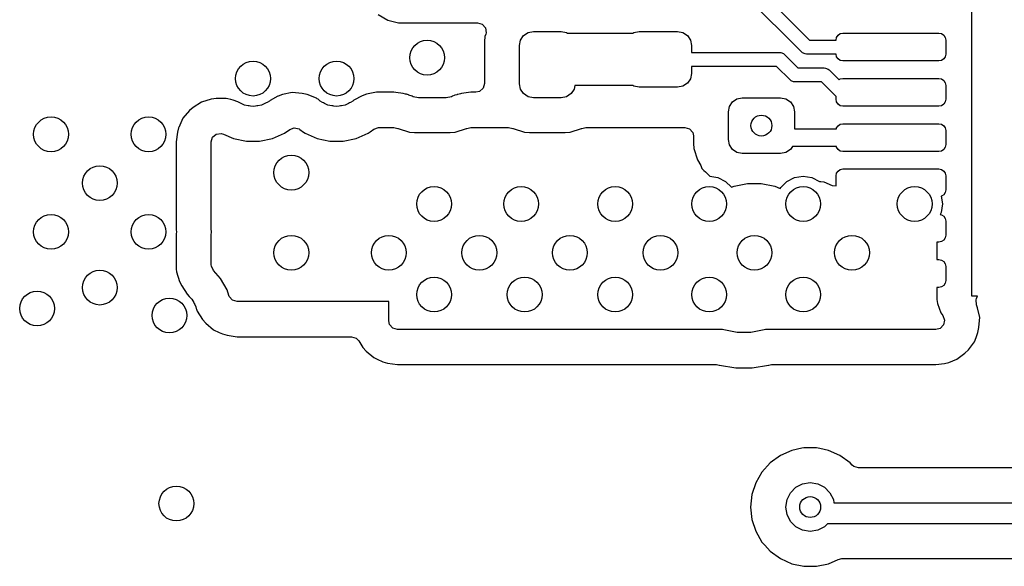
# Model space of a CAD drawing. Extents: x 70 to 224, y -154 to -54.
# Tile 37 of 55: x 140.05 to 154.19, y -71.5 to -63.65. Entities that reach past the tile are written whole.
import ezdxf

# ---------------------------------------------------------------- set-up
doc = ezdxf.new("R2010")
doc.units = 0
doc.layers.add('BLACK', color=7, linetype='CONTINUOUS')

msp = doc.modelspace()

# ---------------------------------------------------------------- linework, layer by layer
at = {"layer": 'BLACK', "linetype": 'CONTINUOUS'}
for p, q in [((153.721107, -67.622327), (153.721107, -61.122327)), ((150.470711, -63.029289), (151.388748, -63.947327)), ((151.276617, -64.118038), (150.358578, -63.2)), ((145.197627, -63.580524), (145.334546, -63.659573)), ((145.334546, -63.659573), (145.334553, -63.659577)), ((145.334553, -63.659577), (145.48728, -63.700501)), ((145.48728, -63.700501), (145.487282, -63.700501)), ((145.487282, -63.700501), (145.652991, -63.700501)), ((145.652991, -63.700501), (145.653007, -63.7005)), ((145.653007, -63.7005), (146.623876, -63.7005)), ((146.623876, -63.7005), (146.690915, -63.720185)), ((146.690915, -63.720185), (146.73667, -63.772989)), ((146.730914, -63.897802), (146.7245, -63.968386)), ((146.742261, -63.86139), (146.730914, -63.897802)), ((146.73667, -63.772989), (146.746614, -63.842147)), ((146.746614, -63.842147), (146.742261, -63.86139)), ((147.240224, -63.948463), (147.283579, -63.883579)), ((147.283579, -63.883579), (147.348463, -63.840224)), ((147.348463, -63.840224), (147.425, -63.825)), ((147.425, -63.825), (147.825, -63.825)), ((147.825, -63.825), (147.901537, -63.840224)), ((147.901537, -63.840224), (147.916168, -63.85)), ((147.916168, -63.85), (148.854939, -63.85)), ((148.854939, -63.85), (148.86957, -63.840224)), ((148.86957, -63.840224), (148.946107, -63.825)), ((148.946107, -63.825), (149.496107, -63.825)), ((149.496107, -63.825), (149.572644, -63.840224)), ((149.572644, -63.840224), (149.637528, -63.883579)), ((149.637528, -63.883579), (149.680883, -63.948463)), ((151.778719, -63.909059), (151.800396, -63.876616)), ((151.800396, -63.876616), (151.832839, -63.854939)), ((151.832839, -63.854939), (151.871107, -63.847327)), ((151.871107, -63.847327), (153.246107, -63.847327)), ((153.246107, -63.847327), (153.284375, -63.854939)), ((153.284375, -63.854939), (153.316818, -63.876616)), ((153.316818, -63.876616), (153.338495, -63.909059)), ((146.7245, -63.968386), (146.7245, -64.5705)), ((147.225, -64.025), (147.240224, -63.948463)), ((147.225, -64.575), (147.225, -64.025)), ((149.680883, -63.948463), (149.696107, -64.025)), ((149.696107, -64.025), (149.696107, -64.125)), ((151.388748, -63.947327), (151.771107, -63.947327)), ((151.771107, -63.947327), (151.778719, -63.909059)), ((153.338495, -63.909059), (153.346107, -63.947327)), ((153.346107, -63.947327), (153.346107, -64.147327)), ((149.696107, -64.125), (150.959314, -64.125)), ((150.959314, -64.125), (150.978823, -64.126921)), ((150.978823, -64.126921), (151.014871, -64.141853)), ((151.014871, -64.141853), (151.030025, -64.154289)), ((151.030025, -64.154289), (151.223063, -64.347327)), ((151.29177, -64.130474), (151.276617, -64.118038)), ((151.327818, -64.145406), (151.29177, -64.130474)), ((151.347327, -64.147327), (151.327818, -64.145406)), ((151.771107, -64.147327), (151.347327, -64.147327)), ((151.778719, -64.185595), (151.771107, -64.147327)), ((153.346107, -64.147327), (153.338495, -64.185595)), ((151.800396, -64.218038), (151.778719, -64.185595)), ((151.832839, -64.239715), (151.800396, -64.218038)), ((151.871107, -64.247327), (151.832839, -64.239715)), ((153.246107, -64.247327), (151.871107, -64.247327)), ((153.284375, -64.239715), (153.246107, -64.247327)), ((153.316818, -64.218038), (153.284375, -64.239715)), ((153.338495, -64.185595), (153.316818, -64.218038)), ((149.696107, -64.425), (149.680883, -64.501537)), ((150.917892, -64.325), (149.696107, -64.325)), ((149.696107, -64.325), (149.696107, -64.425)), ((151.11093, -64.518038), (150.917892, -64.325)), ((151.223063, -64.347327), (151.602651, -64.347327)), ((151.602651, -64.347327), (151.62216, -64.349248)), ((151.62216, -64.349248), (151.658208, -64.36418)), ((151.658208, -64.36418), (151.673362, -64.376616)), ((151.673362, -64.376616), (151.814162, -64.517417)), ((146.7245, -64.5705), (146.704815, -64.637539)), ((147.240224, -64.651537), (147.225, -64.575)), ((148.020027, -64.6), (148.009776, -64.651537)), ((148.854939, -64.6), (148.020027, -64.6)), ((148.86957, -64.609776), (148.854939, -64.6)), ((149.637528, -64.566421), (149.572644, -64.609776)), ((149.680883, -64.501537), (149.637528, -64.566421)), ((151.126084, -64.530474), (151.11093, -64.518038)), ((151.162132, -64.545406), (151.126084, -64.530474)), ((151.181641, -64.547327), (151.162132, -64.545406)), ((151.561229, -64.547327), (151.181641, -64.547327)), ((151.771107, -64.757204), (151.561229, -64.547327)), ((151.814162, -64.517417), (151.832839, -64.504939)), ((151.832839, -64.504939), (151.871107, -64.497327)), ((151.871107, -64.497327), (153.246107, -64.497327)), ((153.246107, -64.497327), (153.284375, -64.504939)), ((153.284375, -64.504939), (153.316818, -64.526616)), ((153.316818, -64.526616), (153.338495, -64.559059)), ((153.338495, -64.559059), (153.346107, -64.597327)), ((153.346107, -64.597327), (153.346107, -64.797327)), ((143.823043, -64.730525), (143.763082, -64.751919)), ((143.823053, -64.730522), (143.823043, -64.730525)), ((143.964055, -64.701951), (143.823053, -64.730522)), ((143.964064, -64.701951), (143.964055, -64.701951)), ((144.107409, -64.714263), (143.964064, -64.701951)), ((144.107416, -64.714264), (144.107409, -64.714263)), ((144.175466, -64.730088), (144.107416, -64.714264)), ((144.309538, -64.782287), (144.175466, -64.730088)), ((144.966078, -64.747582), (144.849771, -64.808949)), ((145.031884, -64.724102), (144.966078, -64.747582)), ((145.031894, -64.724099), (145.031884, -64.724102)), ((145.172897, -64.695527), (145.031894, -64.724099)), ((145.17291, -64.695526), (145.172897, -64.695527)), ((145.187342, -64.694907), (145.17291, -64.695526)), ((145.19443, -64.694705), (145.187342, -64.694907)), ((145.208816, -64.6945), (145.19443, -64.694705)), ((145.208844, -64.6945), (145.208816, -64.6945)), ((145.42026, -64.6945), (145.208844, -64.6945)), ((145.449615, -64.698514), (145.42026, -64.6945)), ((145.555983, -64.713062), (145.449615, -64.698514)), ((145.555995, -64.713064), (145.555983, -64.713062)), ((145.589279, -64.722342), (145.555995, -64.713064)), ((145.596819, -64.723725), (145.589279, -64.722342)), ((145.603914, -64.725936), (145.596819, -64.723725)), ((145.61204, -64.727754), (145.603914, -64.725936)), ((145.611973, -64.728026), (145.61204, -64.727754)), ((145.618412, -64.729632), (145.611973, -64.728026)), ((145.630417, -64.734036), (145.618412, -64.729632)), ((145.636224, -64.736004), (145.630417, -64.734036)), ((145.686186, -64.751572), (145.636224, -64.736004)), ((146.289205, -64.743661), (146.263812, -64.751573)), ((146.299318, -64.739456), (146.289205, -64.743661)), ((146.325998, -64.732019), (146.299318, -64.739456)), ((146.326037, -64.732007), (146.325998, -64.732019)), ((146.329524, -64.731036), (146.326037, -64.732007)), ((146.333126, -64.729974), (146.329524, -64.731036)), ((146.35792, -64.722248), (146.333126, -64.729974)), ((146.360906, -64.722289), (146.35792, -64.722248)), ((146.378619, -64.717352), (146.360906, -64.722289)), ((146.39401, -64.713062), (146.378619, -64.717352)), ((146.394017, -64.713061), (146.39401, -64.713062)), ((146.529735, -64.6945), (146.394017, -64.713061)), ((146.6005, -64.6945), (146.529735, -64.6945)), ((146.652011, -64.683294), (146.6005, -64.6945)), ((146.704815, -64.637539), (146.652011, -64.683294)), ((147.283579, -64.716421), (147.240224, -64.651537)), ((147.348463, -64.759776), (147.283579, -64.716421)), ((147.966421, -64.716421), (147.901537, -64.759776)), ((148.009776, -64.651537), (147.966421, -64.716421)), ((148.946107, -64.625), (148.86957, -64.609776)), ((149.496107, -64.625), (148.946107, -64.625)), ((149.572644, -64.609776), (149.496107, -64.625)), ((142.662492, -64.836914), (142.541462, -64.914696)), ((142.662498, -64.836911), (142.662492, -64.836914)), ((142.800536, -64.796379), (142.662498, -64.836911)), ((142.80054, -64.796378), (142.800536, -64.796379)), ((142.800545, -64.796377), (142.80054, -64.796378)), ((142.838846, -64.790869), (142.800545, -64.796377)), ((142.869706, -64.786432), (142.838846, -64.790869)), ((143.013581, -64.786432), (142.869706, -64.786432)), ((143.013583, -64.786432), (143.013581, -64.786432)), ((143.037712, -64.79162), (143.013583, -64.786432)), ((143.081754, -64.801091), (143.037712, -64.79162)), ((143.114541, -64.810549), (143.081754, -64.801091)), ((143.180044, -64.834449), (143.114541, -64.810549)), ((143.228554, -64.856047), (143.180043, -64.834449)), ((143.180043, -64.834449), (143.180044, -64.834449)), ((143.276393, -64.880423), (143.228554, -64.856047)), ((143.329416, -64.88882), (143.276393, -64.880423)), ((143.345737, -64.89229), (143.329416, -64.88882)), ((143.470572, -64.888822), (143.454262, -64.89229)), ((143.523607, -64.880423), (143.470572, -64.888822)), ((143.571448, -64.856046), (143.523607, -64.880423)), ((143.586678, -64.849266), (143.571448, -64.856046)), ((143.60112, -64.840927), (143.586678, -64.849266)), ((143.635114, -64.823607), (143.60112, -64.840927)), ((143.646045, -64.812675), (143.635114, -64.823607)), ((143.758672, -64.753248), (143.646045, -64.812675)), ((143.763082, -64.751919), (143.758672, -64.753248)), ((144.309543, -64.782289), (144.309538, -64.782287)), ((144.321433, -64.789458), (144.309543, -64.782289)), ((144.334246, -64.797184), (144.321433, -64.789458)), ((144.346045, -64.804766), (144.334246, -64.797184)), ((144.364886, -64.823607), (144.346045, -64.804766)), ((144.398867, -64.840921), (144.364886, -64.823607)), ((144.413314, -64.849263), (144.398867, -64.840921)), ((144.428566, -64.856054), (144.413314, -64.849263)), ((144.476393, -64.880423), (144.428566, -64.856054)), ((144.529407, -64.888819), (144.476393, -64.880423)), ((144.545735, -64.89229), (144.529407, -64.888819)), ((144.670577, -64.888821), (144.654263, -64.89229)), ((144.723607, -64.880423), (144.670577, -64.888821)), ((144.771456, -64.856042), (144.723607, -64.880423)), ((144.786676, -64.849266), (144.771456, -64.856042)), ((144.801107, -64.840934), (144.786676, -64.849266)), ((144.835114, -64.823607), (144.801107, -64.840934)), ((144.849771, -64.808949), (144.835114, -64.823607)), ((145.698463, -64.759776), (145.686186, -64.751572)), ((145.775, -64.775), (145.698463, -64.759776)), ((146.175, -64.775), (145.775, -64.775)), ((146.251537, -64.759776), (146.175, -64.775)), ((146.263812, -64.751573), (146.251537, -64.759776)), ((147.425, -64.775), (147.348463, -64.759776)), ((147.825, -64.775), (147.425, -64.775)), ((147.901537, -64.759776), (147.825, -64.775)), ((150.240224, -64.898463), (150.283579, -64.833579)), ((150.283579, -64.833579), (150.348463, -64.790224)), ((150.348463, -64.790224), (150.425, -64.775)), ((150.425, -64.775), (150.975, -64.775)), ((150.975, -64.775), (151.051537, -64.790224)), ((151.051537, -64.790224), (151.116421, -64.833579)), ((151.116421, -64.833579), (151.159776, -64.898463)), ((151.771107, -64.797327), (151.771107, -64.757204)), ((151.778719, -64.835595), (151.771107, -64.797327)), ((151.800396, -64.868038), (151.778719, -64.835595)), ((151.832839, -64.889715), (151.800396, -64.868038)), ((151.871107, -64.897327), (151.832839, -64.889715)), ((153.284375, -64.889715), (153.246107, -64.897327)), ((153.316818, -64.868038), (153.284375, -64.889715)), ((153.338495, -64.835595), (153.316818, -64.868038)), ((153.346107, -64.797327), (153.338495, -64.835595)), ((142.488659, -64.960448), (142.394433, -65.069189)), ((142.541451, -64.914704), (142.488659, -64.960448)), ((142.541462, -64.914696), (142.541451, -64.914704)), ((143.362338, -64.894035), (143.345737, -64.89229)), ((143.4, -64.9), (143.362338, -64.894035)), ((143.437663, -64.894034), (143.4, -64.9)), ((143.454262, -64.89229), (143.437663, -64.894034)), ((144.562341, -64.894035), (144.545735, -64.89229)), ((144.6, -64.9), (144.562341, -64.894035)), ((144.637662, -64.894034), (144.6, -64.9)), ((144.654263, -64.89229), (144.637662, -64.894034)), ((150.225, -64.975), (150.240224, -64.898463)), ((150.225, -65.375), (150.225, -64.975)), ((151.159776, -64.898463), (151.175, -64.975)), ((151.175, -64.975), (151.175, -65.220327)), ((153.246107, -64.897327), (151.871107, -64.897327)), ((142.39443, -65.069193), (142.334664, -65.200059)), ((142.394433, -65.069189), (142.39443, -65.069193)), ((151.800396, -65.176616), (151.832839, -65.154939)), ((151.832839, -65.154939), (151.871107, -65.147327)), ((151.871107, -65.147327), (153.246107, -65.147327)), ((153.246107, -65.147327), (153.284375, -65.154939)), ((153.284375, -65.154939), (153.316818, -65.176616)), ((142.314976, -65.267109), (142.2945, -65.409525)), ((142.314977, -65.267105), (142.314976, -65.267109)), ((142.332343, -65.207965), (142.314977, -65.267105)), ((142.334664, -65.200059), (142.332343, -65.207965)), ((142.819685, -65.342486), (142.872489, -65.296731)), ((142.872489, -65.296731), (142.941647, -65.286787)), ((142.941647, -65.286787), (142.974434, -65.296245)), ((142.974434, -65.296245), (143.120197, -65.361144)), ((143.679803, -65.361144), (143.85273, -65.284151)), ((143.85273, -65.284151), (143.927116, -65.230106)), ((143.927116, -65.230106), (143.99292, -65.206627)), ((143.99292, -65.206627), (144.060974, -65.222452)), ((144.060974, -65.222452), (144.072876, -65.2301)), ((144.072876, -65.2301), (144.126535, -65.269086)), ((144.126535, -65.269086), (144.14727, -65.284151)), ((144.14727, -65.284151), (144.320192, -65.361142)), ((144.879803, -65.361144), (145.05273, -65.284151)), ((145.05273, -65.284151), (145.083036, -65.262131)), ((145.083036, -65.262131), (145.135959, -65.223682)), ((145.135959, -65.223682), (145.201765, -65.200202)), ((145.201765, -65.200202), (145.208844, -65.2)), ((145.208844, -65.2), (145.42026, -65.2)), ((145.42026, -65.2), (145.478215, -65.216155)), ((145.478215, -65.216155), (145.478555, -65.2154)), ((145.478555, -65.2154), (145.483514, -65.217632)), ((145.483514, -65.217632), (145.484405, -65.21788)), ((145.484405, -65.21788), (145.485394, -65.218478)), ((145.485394, -65.218478), (145.647804, -65.269086)), ((145.647804, -65.269086), (145.718384, -65.2755)), ((145.718384, -65.2755), (145.718387, -65.2755)), ((145.718387, -65.2755), (146.231613, -65.2755)), ((146.231613, -65.2755), (146.231616, -65.2755)), ((146.231616, -65.2755), (146.302196, -65.269086)), ((146.302196, -65.269086), (146.464606, -65.218478)), ((146.464606, -65.218478), (146.465594, -65.21788)), ((146.465594, -65.21788), (146.466485, -65.217632)), ((146.466485, -65.217632), (146.471445, -65.2154)), ((146.471445, -65.2154), (146.471784, -65.216155)), ((146.471784, -65.216155), (146.52974, -65.2)), ((146.52974, -65.2), (147.07026, -65.2)), ((147.07026, -65.2), (147.128215, -65.216155)), ((147.128215, -65.216155), (147.128555, -65.2154)), ((147.128555, -65.2154), (147.133514, -65.217632)), ((147.133514, -65.217632), (147.134405, -65.21788)), ((147.134405, -65.21788), (147.135394, -65.218478)), ((147.135394, -65.218478), (147.297804, -65.269086)), ((147.297804, -65.269086), (147.368384, -65.2755)), ((147.368384, -65.2755), (147.368387, -65.2755)), ((147.368387, -65.2755), (147.881613, -65.2755)), ((147.881613, -65.2755), (147.881616, -65.2755)), ((147.881616, -65.2755), (147.952196, -65.269086)), ((147.952196, -65.269086), (148.114606, -65.218478)), ((148.114606, -65.218478), (148.115594, -65.21788)), ((148.115594, -65.21788), (148.116485, -65.217632)), ((148.116485, -65.217632), (148.121445, -65.2154)), ((148.121445, -65.2154), (148.121784, -65.216155)), ((148.121784, -65.216155), (148.17974, -65.2)), ((148.17974, -65.2), (149.6005, -65.2)), ((149.6005, -65.2), (149.667539, -65.219685)), ((149.667539, -65.219685), (149.713294, -65.272489)), ((149.713294, -65.272489), (149.7245, -65.324)), ((151.175, -65.220327), (151.776478, -65.220327)), ((151.776478, -65.220327), (151.778719, -65.209059)), ((151.778719, -65.209059), (151.800396, -65.176616)), ((153.316818, -65.176616), (153.338495, -65.209059)), ((153.338495, -65.209059), (153.346107, -65.247327)), ((153.346107, -65.247327), (153.346107, -65.447327)), ((142.2945, -65.409525), (142.2945, -66.641549)), ((142.8, -65.409525), (142.819685, -65.342486)), ((142.8, -66.641549), (142.8, -65.409525)), ((143.120197, -65.361144), (143.305354, -65.4005)), ((143.305354, -65.4005), (143.305355, -65.4005)), ((143.305355, -65.4005), (143.494644, -65.4005)), ((143.494644, -65.4005), (143.494646, -65.4005)), ((143.494646, -65.4005), (143.679803, -65.361144)), ((144.320192, -65.361142), (144.320197, -65.361144)), ((144.320197, -65.361144), (144.505354, -65.4005)), ((144.505354, -65.4005), (144.505355, -65.4005)), ((144.505355, -65.4005), (144.694644, -65.4005)), ((144.694644, -65.4005), (144.694646, -65.4005)), ((144.694646, -65.4005), (144.879803, -65.361144)), ((149.7245, -65.324), (149.7245, -65.431613)), ((149.7245, -65.431613), (149.730913, -65.502192)), ((150.240224, -65.451537), (150.225, -65.375)), ((150.283579, -65.516421), (150.240224, -65.451537)), ((153.346107, -65.447327), (153.338495, -65.485595)), ((149.730913, -65.502192), (149.730913, -65.502194)), ((149.730913, -65.502194), (149.730914, -65.502196)), ((149.730914, -65.502196), (149.781522, -65.664606)), ((150.348463, -65.559776), (150.283579, -65.516421)), ((150.425, -65.575), (150.348463, -65.559776)), ((150.975, -65.575), (150.425, -65.575)), ((151.051537, -65.559776), (150.975, -65.575)), ((151.116421, -65.516421), (151.051537, -65.559776)), ((151.144548, -65.474327), (151.116421, -65.516421)), ((151.776478, -65.474327), (151.144548, -65.474327)), ((151.778719, -65.485595), (151.776478, -65.474327)), ((151.800396, -65.518038), (151.778719, -65.485595)), ((151.832839, -65.539715), (151.800396, -65.518038)), ((151.871107, -65.547327), (151.832839, -65.539715)), ((153.246107, -65.547327), (151.871107, -65.547327)), ((153.284375, -65.539715), (153.246107, -65.547327)), ((153.316818, -65.518038), (153.284375, -65.539715)), ((153.338495, -65.485595), (153.316818, -65.518038)), ((149.781522, -65.664606), (149.832117, -65.7483)), ((149.832117, -65.7483), (149.843946, -65.790733)), ((149.843946, -65.790733), (149.872015, -65.818802)), ((149.872015, -65.818802), (149.87502, -65.819685)), ((149.87502, -65.819685), (149.895657, -65.836314)), ((149.895657, -65.836314), (149.961101, -65.901758)), ((151.771107, -65.897327), (151.778719, -65.859059)), ((151.778719, -65.859059), (151.800396, -65.826616)), ((151.800396, -65.826616), (151.832839, -65.804939)), ((151.832839, -65.804939), (151.871107, -65.797327)), ((151.871107, -65.797327), (153.246107, -65.797327)), ((153.246107, -65.797327), (153.284375, -65.804939)), ((153.284375, -65.804939), (153.316818, -65.826616)), ((153.316818, -65.826616), (153.338495, -65.859059)), ((153.338495, -65.859059), (153.346107, -65.897327)), ((149.961101, -65.901758), (150.073607, -65.919577)), ((150.073607, -65.919577), (150.185114, -65.976393)), ((150.185114, -65.976393), (150.268749, -66.060028)), ((150.309716, -66.04306), (150.501983, -66.004816)), ((150.501983, -66.004816), (150.698017, -66.004816)), ((150.698017, -66.004816), (150.890284, -66.04306)), ((150.976393, -66.064886), (151.064886, -65.976393)), ((151.064886, -65.976393), (151.176393, -65.919577)), ((151.176393, -65.919577), (151.3, -65.9)), ((151.3, -65.9), (151.423607, -65.919577)), ((151.423607, -65.919577), (151.532041, -65.974827)), ((151.532041, -65.974827), (151.550757, -65.974827)), ((151.550757, -65.974827), (151.598209, -65.984265)), ((151.598209, -65.984265), (151.714345, -66.032371)), ((151.771107, -66.039843), (151.771107, -65.897327)), ((153.346107, -65.897327), (153.346107, -66.097327)), ((150.268749, -66.060028), (150.309716, -66.04306)), ((150.890284, -66.04306), (150.968601, -66.0755)), ((150.968601, -66.0755), (150.970985, -66.0755)), ((150.970985, -66.0755), (150.976393, -66.064886)), ((151.714345, -66.032371), (151.771107, -66.039843)), ((153.338495, -66.135595), (153.316818, -66.168038)), ((153.346107, -66.097327), (153.338495, -66.135595)), ((153.3, -66.3), (153.280423, -66.423607)), ((153.284375, -66.189715), (153.282589, -66.19007)), ((153.282589, -66.19007), (153.3, -66.3)), ((153.316818, -66.168038), (153.284375, -66.189715)), ((153.280423, -66.423607), (153.266291, -66.451341)), ((153.266291, -66.451341), (153.284375, -66.454939)), ((153.284375, -66.454939), (153.316818, -66.476616)), ((153.316818, -66.476616), (153.338495, -66.509059)), ((153.338495, -66.509059), (153.346107, -66.547327)), ((153.346107, -66.547327), (153.346107, -66.747327)), ((142.2945, -66.641549), (142.295192, -66.667997)), ((142.295192, -66.667997), (142.295193, -66.668016)), ((142.295193, -66.668016), (142.29532, -66.670456)), ((142.29532, -66.670456), (142.3, -66.7)), ((142.3, -66.7), (142.29532, -66.729543)), ((142.800679, -66.654509), (142.8, -66.641549)), ((142.80546, -66.7), (142.800679, -66.654509)), ((142.800679, -66.745488), (142.80546, -66.7)), ((142.295192, -66.732003), (142.2945, -66.758449)), ((142.2945, -66.758449), (142.2945, -67.172992)), ((142.29532, -66.729543), (142.295192, -66.732003)), ((142.8, -66.758449), (142.800679, -66.745488)), ((142.8, -67.172992), (142.8, -66.758449)), ((153.246107, -66.847327), (153.220607, -66.847327)), ((153.220607, -66.847327), (153.220607, -67.097327)), ((153.284375, -66.839715), (153.246107, -66.847327)), ((153.316818, -66.818038), (153.284375, -66.839715)), ((153.338495, -66.785595), (153.316818, -66.818038)), ((153.346107, -66.747327), (153.338495, -66.785595)), ((153.220607, -67.097327), (153.246107, -67.097327)), ((153.246107, -67.097327), (153.284375, -67.104939)), ((153.284375, -67.104939), (153.316818, -67.126616)), ((153.316818, -67.126616), (153.338495, -67.159059)), ((142.2945, -67.172992), (142.294636, -67.176344)), ((142.294636, -67.176344), (142.296153, -67.213846)), ((142.296153, -67.213846), (142.297774, -67.23384)), ((142.297774, -67.23384), (142.302725, -67.274425)), ((142.302725, -67.274425), (142.302727, -67.274433)), ((142.302727, -67.274433), (142.345878, -67.411669)), ((142.80162, -67.192972), (142.8, -67.172992)), ((142.83185, -67.255964), (142.80162, -67.192972)), ((142.932533, -67.367784), (142.83185, -67.255964)), ((153.338495, -67.159059), (153.346107, -67.197327)), ((153.346107, -67.197327), (153.346107, -67.397327)), ((142.345878, -67.411669), (142.345884, -67.411683)), ((142.345884, -67.411683), (142.376112, -67.474672)), ((143.027178, -67.531715), (142.932533, -67.367784)), ((153.346107, -67.397327), (153.338495, -67.435595)), ((142.376112, -67.474672), (142.376117, -67.47468)), ((142.376117, -67.47468), (142.456189, -67.594208)), ((143.027181, -67.531721), (143.027178, -67.531715)), ((143.054018, -67.614318), (143.027181, -67.531721)), ((153.246107, -67.497327), (153.220607, -67.497327)), ((153.220607, -67.497327), (153.220607, -67.670197)), ((153.284375, -67.489715), (153.246107, -67.497327)), ((153.316818, -67.468038), (153.284375, -67.489715)), ((153.338495, -67.435595), (153.316818, -67.468038)), ((142.456189, -67.594208), (142.456191, -67.594211)), ((142.456191, -67.594211), (142.485656, -67.626935)), ((142.485656, -67.626935), (142.523607, -67.664886)), ((142.523607, -67.664886), (142.547983, -67.712727)), ((142.547983, -67.712727), (142.556322, -67.72717)), ((143.059155, -67.627511), (143.054018, -67.614318)), ((143.10491, -67.680315), (143.059155, -67.627511)), ((143.171949, -67.7), (143.10491, -67.680315)), ((145.35, -67.7), (143.171949, -67.7)), ((145.35, -67.976), (145.35, -67.7)), ((153.220607, -67.670197), (153.220608, -67.670203)), ((153.220608, -67.670203), (153.227015, -67.72981)), ((153.802885, -67.622327), (153.721107, -67.622327)), ((153.782046, -67.677786), (153.788648, -67.656698)), ((153.787029, -67.747475), (153.782046, -67.677786)), ((153.788648, -67.656698), (153.802885, -67.622327)), ((142.556322, -67.72717), (142.563104, -67.742404)), ((142.563104, -67.742404), (142.580423, -67.776393)), ((142.580423, -67.776393), (142.584375, -67.801351)), ((142.584375, -67.801351), (142.588108, -67.810936)), ((142.588108, -67.810936), (142.599335, -67.837503)), ((142.599335, -67.837503), (142.67712, -67.958537)), ((153.227015, -67.72981), (153.277309, -67.864655)), ((153.803077, -67.790499), (153.787029, -67.747475)), ((153.833661, -67.931091), (153.803077, -67.790499)), ((142.67712, -67.958537), (142.677128, -67.958548)), ((142.677128, -67.958548), (142.722872, -68.01134)), ((145.361206, -68.027511), (145.35, -67.976)), ((153.277309, -67.864655), (153.277313, -67.864661)), ((153.277313, -67.864661), (153.305032, -67.90169)), ((153.305032, -67.90169), (153.329449, -67.967154)), ((153.329449, -67.967154), (153.314597, -68.035427)), ((153.823713, -68.070185), (153.833661, -67.931091)), ((142.722872, -68.01134), (142.722875, -68.011343)), ((142.722875, -68.011343), (142.722879, -68.011347)), ((142.722879, -68.011347), (142.831613, -68.105567)), ((142.831613, -68.105567), (142.831616, -68.105568)), ((142.831616, -68.105568), (142.831617, -68.105569)), ((142.831617, -68.105569), (142.91331, -68.142878)), ((145.406961, -68.080315), (145.361206, -68.027511)), ((145.474, -68.1), (145.406961, -68.080315)), ((150.142961, -68.1), (145.474, -68.1)), ((150.159716, -68.10694), (150.142961, -68.1)), ((150.351983, -68.145184), (150.159716, -68.10694)), ((150.740284, -68.10694), (150.548017, -68.145184)), ((150.757039, -68.1), (150.740284, -68.10694)), ((153.205765, -68.1), (150.757039, -68.1)), ((153.265192, -68.084832), (153.205765, -68.1)), ((153.314597, -68.035427), (153.265192, -68.084832)), ((153.808545, -68.142878), (153.823397, -68.074607)), ((153.823397, -68.074604), (153.823633, -68.072413)), ((153.823397, -68.074607), (153.823397, -68.074604)), ((153.823633, -68.072413), (153.823713, -68.070185)), ((142.91331, -68.142878), (142.96249, -68.165338)), ((142.96249, -68.165338), (143.029529, -68.185023)), ((143.029529, -68.185023), (143.029533, -68.185024)), ((143.029533, -68.185024), (143.171949, -68.2055)), ((143.171949, -68.2055), (144.81311, -68.2055)), ((144.81311, -68.2055), (144.880149, -68.225185)), ((144.880149, -68.225185), (144.917425, -68.26246)), ((144.917425, -68.26246), (144.97917, -68.358537)), ((150.548017, -68.145184), (150.351983, -68.145184)), ((153.672039, -68.392869), (153.758263, -68.277688)), ((153.758263, -68.277688), (153.780895, -68.217011)), ((153.780895, -68.217011), (153.802204, -68.159881)), ((153.802204, -68.159881), (153.808545, -68.142881)), ((153.808545, -68.142881), (153.808545, -68.142878)), ((144.97917, -68.358537), (144.979179, -68.358548)), ((144.979179, -68.358548), (145.024923, -68.41134)), ((145.024923, -68.41134), (145.024926, -68.411343)), ((145.024926, -68.411343), (145.02493, -68.411347)), ((145.02493, -68.411347), (145.133664, -68.505567)), ((153.622634, -68.442274), (153.672039, -68.392869)), ((145.133664, -68.505567), (145.133667, -68.505568)), ((145.133667, -68.505568), (145.133668, -68.505569)), ((145.133668, -68.505569), (145.183876, -68.528499)), ((145.183876, -68.528499), (145.264541, -68.565338)), ((145.264541, -68.565338), (145.33158, -68.585023)), ((153.390207, -68.574629), (153.507452, -68.528499)), ((153.507452, -68.528499), (153.622634, -68.442274)), ((145.33158, -68.585023), (145.331584, -68.585024)), ((145.331584, -68.585024), (145.474, -68.6055)), ((145.474, -68.6055), (150.054207, -68.6055)), ((150.054207, -68.6055), (150.092525, -68.611569)), ((150.092525, -68.611569), (150.098631, -68.613553)), ((150.098631, -68.613553), (150.331903, -68.6505)), ((150.331903, -68.6505), (150.331908, -68.6505)), ((150.331908, -68.6505), (150.568097, -68.6505)), ((150.568097, -68.6505), (150.801368, -68.613553)), ((150.801368, -68.613553), (150.807475, -68.611569)), ((150.807475, -68.611569), (150.845793, -68.6055)), ((150.845793, -68.6055), (153.205762, -68.6055)), ((153.205762, -68.6055), (153.205765, -68.6055)), ((153.205765, -68.6055), (153.33078, -68.589797)), ((153.33078, -68.589797), (153.390207, -68.574629)), ((151.135728, -69.836672), (150.972408, -69.909387)), ((151.135733, -69.83667), (151.135728, -69.836672)), ((151.279954, -69.806015), (151.135733, -69.83667)), ((151.310609, -69.7995), (151.279954, -69.806015)), ((151.489391, -69.7995), (151.310609, -69.7995)), ((151.536594, -69.809533), (151.489391, -69.7995)), ((151.664265, -69.83667), (151.536594, -69.809533)), ((151.664267, -69.836671), (151.664265, -69.83667)), ((151.827593, -69.909388), (151.664267, -69.836671)), ((150.972408, -69.909387), (150.827768, -70.014475)), ((151.97223, -70.014474), (151.827593, -69.909388)), ((150.827768, -70.014475), (150.70814, -70.147336)), ((151.972231, -70.014475), (151.97223, -70.014474)), ((151.972232, -70.014476), (151.972231, -70.014475)), ((151.972235, -70.014478), (151.972232, -70.014476)), ((152.002843, -70.048472), (151.972235, -70.014478)), ((152.027954, -70.069815), (152.002843, -70.048472)), ((152.094993, -70.0895), (152.027954, -70.069815)), ((171.539844, -70.0895), (152.094993, -70.0895)), ((150.70814, -70.147336), (150.61875, -70.302164)), ((150.618747, -70.30217), (150.563504, -70.472192)), ((150.61875, -70.302164), (150.618747, -70.30217)), ((151.116844, -70.444275), (151.194275, -70.366844)), ((151.194275, -70.366844), (151.291844, -70.31713)), ((151.291844, -70.31713), (151.4, -70.3)), ((151.4, -70.3), (151.508156, -70.31713)), ((151.508156, -70.31713), (151.605725, -70.366844)), ((151.605725, -70.366844), (151.683156, -70.444275)), ((150.563503, -70.472194), (150.544815, -70.65)), ((150.563504, -70.472192), (150.563503, -70.472194)), ((151.05, -70.65), (151.06713, -70.541844)), ((151.06713, -70.541844), (151.116844, -70.444275)), ((151.683156, -70.444275), (151.73287, -70.541844)), ((151.73287, -70.541844), (151.740497, -70.59)), ((150.544815, -70.65), (150.563503, -70.827805)), ((151.06713, -70.758156), (151.05, -70.65)), ((151.740497, -70.59), (172.11, -70.59)), ((151.116844, -70.855725), (151.06713, -70.758156)), ((150.563503, -70.827805), (150.563504, -70.827807)), ((150.563504, -70.827807), (150.618747, -70.997829)), ((151.194275, -70.933156), (151.116844, -70.855725)), ((151.291844, -70.98287), (151.194275, -70.933156)), ((151.605725, -70.933156), (151.508156, -70.98287)), ((151.648881, -70.89), (151.605725, -70.933156)), ((172.11, -70.89), (151.648881, -70.89)), ((150.618747, -70.997829), (150.61875, -70.997835)), ((150.61875, -70.997835), (150.708141, -71.152665)), ((151.4, -71), (151.291844, -70.98287)), ((151.508156, -70.98287), (151.4, -71)), ((150.708141, -71.152665), (150.749812, -71.198946)), ((150.749812, -71.198946), (150.827764, -71.285521)), ((150.827764, -71.285521), (150.827767, -71.285523)), ((150.827767, -71.285523), (150.82777, -71.285526)), ((150.82777, -71.285526), (150.972407, -71.390612)), ((150.972407, -71.390612), (151.135733, -71.463329)), ((151.803768, -71.401219), (151.8542, -71.3905)), ((151.8542, -71.3905), (171.504652, -71.3905)), ((151.135733, -71.463329), (151.310609, -71.5005)), ((151.310609, -71.5005), (151.31061, -71.5005)), ((151.31061, -71.5005), (151.489389, -71.5005)), ((151.489389, -71.5005), (151.489391, -71.5005)), ((151.489391, -71.5005), (151.664267, -71.463329)), ((151.664267, -71.463329), (151.803768, -71.401219))]:
    msp.add_line(p, q, dxfattribs=at)
at = {"layer": 'BLACK'}
for centre, radius in [((145.9, -64.2), 0.25), ((143.4, -64.5), 0.25), ((144.6, -64.5), 0.25), ((150.7, -65.175), 0.15), ((140.5, -65.3), 0.25), ((141.9, -65.3), 0.25), ((143.95, -65.85), 0.25), ((141.2, -66), 0.25), ((146, -66.3), 0.25), ((147.25, -66.3), 0.25), ((148.6, -66.3), 0.25), ((149.95, -66.3), 0.25), ((151.3, -66.3), 0.25), ((152.9, -66.3), 0.25), ((140.5, -66.7), 0.25), ((141.9, -66.7), 0.25), ((143.95, -67), 0.25), ((145.35, -67), 0.25), ((146.65, -67), 0.25), ((147.95, -67), 0.25), ((149.25, -67), 0.25), ((150.6, -67), 0.25), ((152, -67), 0.25), ((141.2, -67.5), 0.25), ((146, -67.6), 0.25), ((147.3, -67.6), 0.25), ((148.6, -67.6), 0.25), ((149.95, -67.6), 0.25), ((151.3, -67.6), 0.25), ((140.3, -67.8), 0.25), ((142.2, -67.9), 0.25), ((142.3, -70.6), 0.25), ((151.4, -70.65), 0.15)]:
    msp.add_circle(centre, radius, dxfattribs=at)

doc.saveas('drawing.dxf')
